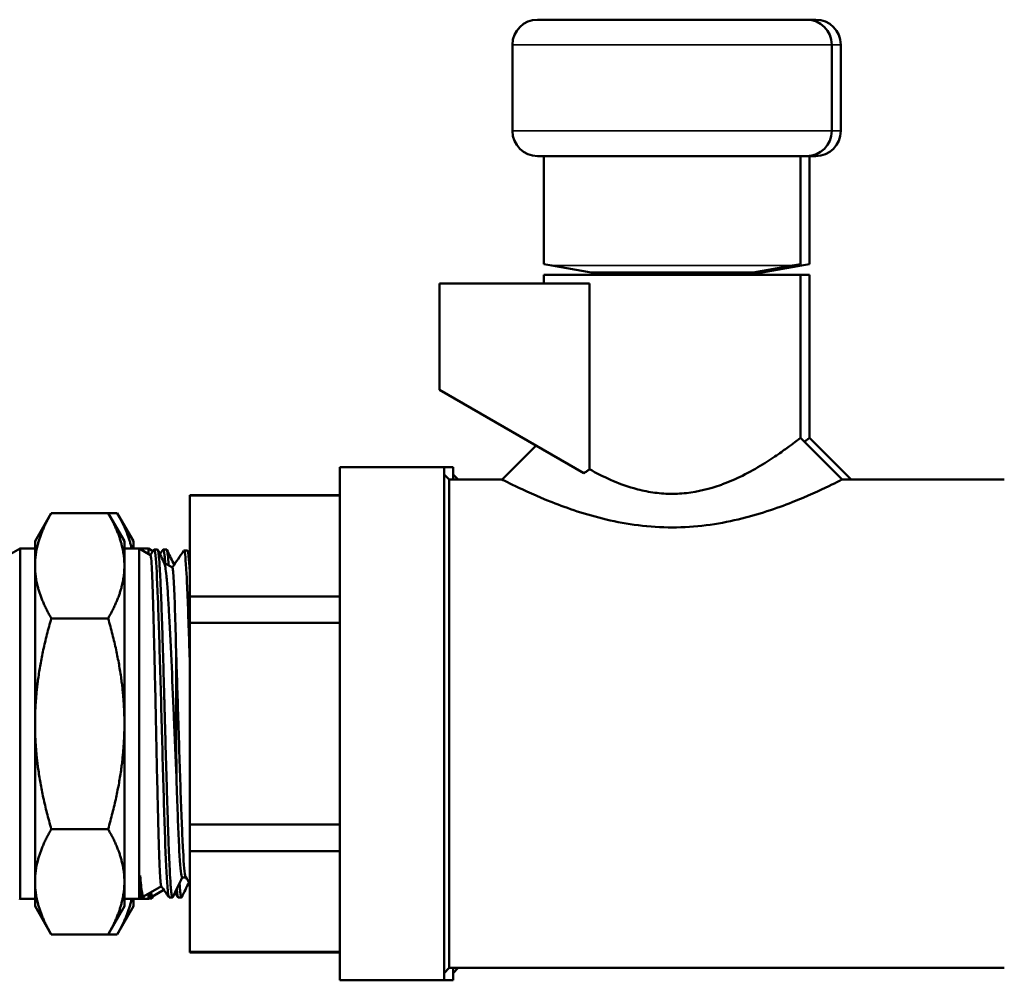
# Model space of a CAD drawing. Header units: inches. Extents: x 0 to 136, y 2 to 86.
# Tile 19 of 144: x 44.52 to 46.88, y 12.99 to 15.29. Entities that reach past the tile are written whole.
import ezdxf

# ---------------------------------------------------------------- set-up
doc = ezdxf.new("R2010")
doc.units = ezdxf.units.IN
doc.header["$LTSCALE"] = 4
doc.header["$MEASUREMENT"] = 0
doc.layers.add('Visible (ANSI)', color=7, linetype='Continuous', lineweight=50)
doc.layers.add('Visible Narrow (ANSI)', color=7, linetype='Continuous', lineweight=35)

msp = doc.modelspace()

# ---------------------------------------------------------------- linework, layer by layer
at = {"layer": 'Visible (ANSI)'}
for p, q in [((46.4109, 15.2931), (45.7659, 15.2931)), ((46.4326, 15.2931), (46.4109, 15.2931)), ((45.7059, 15.2331), (45.7059, 15.0263)), ((46.4709, 15.2331), (46.4709, 15.0263)), ((46.4926, 15.2331), (46.4926, 15.0263)), ((45.7659, 14.9663), (46.4109, 14.9663)), ((45.7809, 14.7069), (45.7809, 14.9663)), ((46.3959, 14.7069), (46.3959, 14.9663)), ((46.4109, 14.9663), (46.4326, 14.9663)), ((46.4176, 14.7069), (46.4176, 14.9663)), ((45.7809, 14.7069), (45.8, 14.7036)), ((45.8943, 14.6869), (45.8, 14.7036)), ((46.3769, 14.7036), (46.2825, 14.6869)), ((46.3986, 14.7036), (46.3042, 14.6869)), ((46.3769, 14.7036), (46.3959, 14.7069)), ((46.3986, 14.7036), (46.4176, 14.7069)), ((45.7809, 14.6811), (46.3959, 14.6811)), ((45.7809, 14.6811), (45.7809, 14.6605)), ((46.2825, 14.6869), (45.8943, 14.6869)), ((45.927, 14.6811), (45.8943, 14.6869)), ((45.9352, 14.6869), (45.9352, 14.6836)), ((45.9407, 14.6811), (45.9352, 14.6836)), ((46.0464, 14.6869), (45.9899, 14.6811)), ((46.1235, 14.6869), (46.0669, 14.6811)), ((46.2361, 14.6811), (46.2417, 14.6851)), ((46.2417, 14.6869), (46.2417, 14.6851)), ((46.2825, 14.6869), (46.2498, 14.6811)), ((46.2578, 14.6811), (46.2604, 14.683)), ((46.3042, 14.6869), (46.2715, 14.6811)), ((46.3042, 14.6869), (46.2825, 14.6869)), ((46.3959, 14.6811), (46.4176, 14.6811)), ((46.3959, 14.6811), (46.3959, 14.2907)), ((46.4176, 14.6811), (46.4176, 14.2907)), ((45.5309, 14.6605), (45.8908, 14.6605)), ((45.5309, 14.4057), (45.5309, 14.6605)), ((45.8908, 14.6605), (45.8908, 14.2154)), ((45.5309, 14.4057), (45.8769, 14.206)), ((46.3959, 14.2907), (46.4959, 14.1907)), ((46.4176, 14.2907), (46.5176, 14.1907)), ((45.6809, 14.1907), (45.7623, 14.2721)), ((45.2922, 12.9903), (45.2922, 14.2203)), ((45.2922, 14.2203), (45.5422, 14.2203)), ((45.5422, 14.2203), (45.5639, 14.2203)), ((45.5422, 12.9903), (45.5422, 14.2203)), ((45.5639, 14.1907), (45.5639, 14.2203)), ((45.5544, 14.1907), (45.5422, 14.203)), ((45.5544, 13.0199), (45.5544, 14.1907)), ((45.5544, 14.1907), (45.6809, 14.1907)), ((45.5761, 14.1907), (45.5639, 14.203)), ((46.4959, 14.1907), (46.8847, 14.1907)), ((44.9322, 14.1522), (44.9322, 14.1534)), ((44.9322, 14.1534), (45.2922, 14.1534)), ((44.9322, 13.9106), (44.9322, 14.1522)), ((44.9322, 14.1522), (45.2922, 14.1522)), ((44.5615, 14.0428), (44.6006, 14.1105)), ((44.6006, 14.1105), (44.7367, 14.1105)), ((44.7758, 14.0428), (44.7367, 14.1105)), ((44.7367, 14.1105), (44.7584, 14.1105)), ((44.7975, 14.0428), (44.7584, 14.1105)), ((44.5615, 14.0428), (44.5615, 13.9842)), ((44.7758, 13.9842), (44.7758, 14.0428)), ((44.7975, 14.0253), (44.7975, 14.0428)), ((44.4983, 14.0094), (44.5258, 14.0253)), ((44.5258, 14.0253), (44.5258, 13.1853)), ((44.5258, 14.0253), (44.5615, 14.0253)), ((44.8115, 14.0253), (44.7758, 14.0253)), ((44.8115, 13.1853), (44.8115, 14.0253)), ((44.8383, 14.0098), (44.8115, 14.0253)), ((44.8332, 14.0253), (44.8115, 14.0253)), ((44.8332, 14.0128), (44.8332, 14.0253)), ((44.8442, 14.0189), (44.8332, 14.0253)), ((44.8381, 14.0099), (44.8468, 14.0227)), ((44.8552, 14.0228), (44.8472, 14.0231)), ((44.861, 14.0116), (44.8685, 14.0227)), ((44.8769, 14.0228), (44.8689, 14.0231)), ((44.9266, 14.0206), (44.9187, 14.0209)), ((44.8493, 14.016), (44.8493, 14.016)), ((44.9227, 13.9951), (44.9227, 13.9951)), ((44.5615, 13.9842), (44.5615, 13.6053)), ((44.7758, 13.6053), (44.7758, 13.9842)), ((44.8907, 13.9796), (44.871, 13.991)), ((44.8966, 13.9887), (44.8927, 13.991)), ((44.9322, 13.8469), (44.9322, 13.9106)), ((45.2922, 13.9106), (44.9322, 13.9106)), ((44.6006, 13.8579), (44.7367, 13.8579)), ((44.9322, 13.3637), (44.9322, 13.8469)), ((44.9322, 13.8469), (45.2922, 13.8469)), ((44.5615, 13.6053), (44.5615, 13.2264)), ((44.7758, 13.2264), (44.7758, 13.6053)), ((44.9322, 13.3), (44.9322, 13.3637)), ((45.2922, 13.3637), (44.9322, 13.3637)), ((44.6006, 13.3527), (44.7367, 13.3527)), ((44.9322, 13.0584), (44.9322, 13.3)), ((44.9322, 13.3), (45.2922, 13.3)), ((44.8136, 13.2418), (44.8136, 13.1865)), ((44.5615, 13.2264), (44.5615, 13.1678)), ((44.7758, 13.1678), (44.7758, 13.2264)), ((44.8643, 13.2158), (44.8216, 13.1911)), ((44.9142, 13.237), (44.9229, 13.237)), ((44.8332, 13.1853), (44.8332, 13.1978)), ((44.8353, 13.199), (44.8353, 13.1865)), ((44.8704, 13.2068), (44.8433, 13.1911)), ((44.5238, 13.1865), (44.5258, 13.1853)), ((44.5258, 13.1853), (44.5615, 13.1853)), ((44.8115, 13.1853), (44.7758, 13.1853)), ((44.7975, 13.1678), (44.7975, 13.1853)), ((44.8136, 13.1865), (44.8115, 13.1853)), ((44.8332, 13.1853), (44.8115, 13.1853)), ((44.8195, 13.1867), (44.8136, 13.1865)), ((44.8221, 13.1914), (44.8201, 13.1873)), ((44.8353, 13.1865), (44.8332, 13.1853)), ((44.8412, 13.1867), (44.8353, 13.1865)), ((44.8438, 13.1914), (44.8418, 13.1873)), ((44.8909, 13.1889), (44.883, 13.1886)), ((44.9126, 13.1889), (44.9046, 13.1886)), ((44.5615, 13.1678), (44.6006, 13.1001)), ((44.7758, 13.1678), (44.7367, 13.1001)), ((44.7975, 13.1678), (44.7584, 13.1001)), ((44.6006, 13.1001), (44.7367, 13.1001)), ((44.7367, 13.1001), (44.7584, 13.1001)), ((44.9322, 13.0572), (44.9322, 13.0584)), ((45.2922, 13.0584), (44.9322, 13.0584)), ((44.9322, 13.0572), (45.2922, 13.0572)), ((45.5544, 13.0199), (45.5422, 13.0076)), ((45.5544, 13.0199), (46.8847, 13.0199)), ((45.5639, 12.9903), (45.5639, 13.0199)), ((45.5761, 13.0199), (45.5639, 13.0076)), ((45.2922, 12.9903), (45.5422, 12.9903)), ((45.5422, 12.9903), (45.5639, 12.9903))]:
    msp.add_line(p, q, dxfattribs=at)
for centre, start, end in [((45.7659, 15.2331), 90, 180), ((46.4109, 15.2331), 0, 90), ((46.4326, 15.2331), 0, 90), ((45.7659, 15.0263), 180, 270), ((46.4109, 15.0263), 270, 0), ((46.4326, 15.0263), 270, 0)]:
    msp.add_arc(centre, 0.06, start, end, dxfattribs=at)
for points, knots in [([(45.9352, 14.6836), (45.9352, 14.6836), (45.939, 14.684), (45.9521, 14.6853), (45.9593, 14.6861), (45.9675, 14.6869)], [1.1763598, 1.1763598, 1.1763598, 1.1763598, 1.3229404, 1.3229404, 1.4225826, 1.4225826, 1.4225826, 1.4225826]), ([(46.2024, 14.6869), (46.2007, 14.6867), (46.199, 14.6866), (46.1837, 14.685), (46.1666, 14.6832), (46.1474, 14.6812), (46.147, 14.6812), (46.1465, 14.6811)], [2.6257514, 2.6257514, 2.6257514, 2.6257514, 2.6447147, 2.6447147, 2.7911848, 2.7911848, 2.7947924, 2.7947924, 2.7947924, 2.7947924]), ([(46.2063, 14.6811), (46.2159, 14.6822), (46.2241, 14.6831), (46.2378, 14.6847), (46.2417, 14.6851), (46.2417, 14.6851)], [2.0945859, 2.0945859, 2.0945859, 2.0945859, 2.2061308, 2.2061308, 2.3527195, 2.3527195, 2.3527195, 2.3527195]), ([(45.8908, 14.2154), (45.9221, 14.1976), (45.958, 14.1807), (46.0096, 14.166), (46.023, 14.1629), (46.0506, 14.1584), (46.0647, 14.157), (46.0937, 14.1561), (46.1084, 14.1568), (46.1514, 14.1615), (46.1787, 14.1684), (46.2059, 14.178), (46.2078, 14.1787), (46.2263, 14.1855), (46.2421, 14.1926), (46.2744, 14.2086), (46.2905, 14.2178), (46.3193, 14.2355), (46.3321, 14.2439), (46.3533, 14.2585), (46.3621, 14.265), (46.3712, 14.2718), (46.3728, 14.273), (46.3805, 14.2787), (46.3854, 14.2824), (46.3906, 14.2865), (46.392, 14.2876), (46.395, 14.2899), (46.3959, 14.2907), (46.3959, 14.2907)], [0.000248, 0.000248, 0.000248, 0.000248, 0.3393, 0.3393, 0.453679, 0.453679, 0.569187, 0.569187, 0.688827, 0.688827, 0.923804, 0.923804, 0.940802, 0.940802, 1.096738, 1.096738, 1.279916, 1.279916, 1.455922, 1.455922, 1.612169, 1.612169, 1.647234, 1.647234, 1.784031, 1.784031, 1.848946, 1.848946, 1.959602, 1.959602, 1.959602, 1.959602]), ([(46.4054, 14.2812), (46.4074, 14.2827), (46.4091, 14.284), (46.4123, 14.2865), (46.4137, 14.2876), (46.4167, 14.2899), (46.4176, 14.2907), (46.4176, 14.2907)], [1.7265308, 1.7265308, 1.7265308, 1.7265308, 1.7840312, 1.7840312, 1.8489459, 1.8489459, 1.9596019, 1.9596019, 1.9596019, 1.9596019]), ([(45.8769, 14.206), (45.8792, 14.2076), (45.8816, 14.2092), (45.8862, 14.2123), (45.8885, 14.2139), (45.8908, 14.2154)], [-0.04304094, -0.04304094, -0.04304094, -0.04304094, -0.02159299, -0.02159299, -0.00025905, -0.00025905, -0.00025905, -0.00025905]), ([(46.4959, 14.1907), (46.4959, 14.1907), (46.4848, 14.1849), (46.4639, 14.1749), (46.443, 14.1648), (46.4128, 14.1509), (46.3761, 14.1363), (46.3393, 14.1217), (46.2954, 14.1066), (46.2467, 14.0951), (46.198, 14.0835), (46.1436, 14.076), (46.089, 14.076), (46.0344, 14.076), (45.9798, 14.0833), (45.9308, 14.0949), (45.8818, 14.1065), (45.8377, 14.1217), (45.801, 14.1362), (45.7642, 14.1507), (45.7339, 14.1648), (45.7133, 14.1747), (45.6926, 14.1847), (45.681, 14.1907), (45.6809, 14.1907), (45.6809, 14.1907), (45.6809, 14.1907), (45.6809, 14.1907)], [-1, -1, -1, -1, -0.9375, -0.9375, -0.9375, -0.875, -0.875, -0.875, -0.8125, -0.8125, -0.8125, -0.75, -0.75, -0.75, -0.6875, -0.6875, -0.6875, -0.625, -0.625, -0.625, -0.5625, -0.5625, -0.5625, -0.5, -0.5, -0.5, -0.4998124, -0.4998124, -0.4998124, -0.4998124]), ([(44.8915, 13.1895), (44.8914, 13.1893), (44.8913, 13.1892), (44.8912, 13.189), (44.8909, 13.1887), (44.8906, 13.1889), (44.8903, 13.1895), (44.8896, 13.1909), (44.889, 13.1941), (44.8883, 13.1994), (44.888, 13.202), (44.8877, 13.2052), (44.8874, 13.2088), (44.887, 13.2123), (44.8867, 13.2164), (44.8864, 13.2209), (44.8858, 13.2299), (44.8851, 13.2406), (44.8845, 13.2532), (44.8842, 13.2595), (44.8839, 13.2663), (44.8835, 13.2734), (44.8832, 13.2805), (44.8829, 13.2879), (44.8826, 13.2958), (44.8819, 13.3114), (44.8813, 13.3284), (44.8806, 13.347), (44.8803, 13.3562), (44.88, 13.3658), (44.8797, 13.3756), (44.8794, 13.3854), (44.8791, 13.3955), (44.8787, 13.4057), (44.8781, 13.4262), (44.8775, 13.4476), (44.8768, 13.4699), (44.8765, 13.4811), (44.8761, 13.4925), (44.8758, 13.5039), (44.8755, 13.5153), (44.8752, 13.5267), (44.8749, 13.5383), (44.8742, 13.5613), (44.8736, 13.5847), (44.873, 13.6083), (44.8727, 13.6201), (44.8723, 13.6319), (44.872, 13.6436), (44.8717, 13.6553), (44.8714, 13.6669), (44.871, 13.6785), (44.8704, 13.7015), (44.8698, 13.7241), (44.8691, 13.7463), (44.8688, 13.7574), (44.8685, 13.7684), (44.8682, 13.7791), (44.8679, 13.7898), (44.8675, 13.8002), (44.8672, 13.8104), (44.8666, 13.8308), (44.8659, 13.8501), (44.8653, 13.8685), (44.865, 13.8776), (44.8646, 13.8865), (44.8643, 13.895), (44.864, 13.9035), (44.8637, 13.9115), (44.8634, 13.9192), (44.8627, 13.9346), (44.8621, 13.9486), (44.8615, 13.9609), (44.8611, 13.9671), (44.8608, 13.9729), (44.8605, 13.9782), (44.8602, 13.9835), (44.8598, 13.9883), (44.8595, 13.9927), (44.8589, 14.0014), (44.8582, 14.0083), (44.8576, 14.0133), (44.8573, 14.0158), (44.857, 14.0178), (44.8567, 14.0193), (44.8563, 14.0209), (44.856, 14.0219), (44.8557, 14.0224), (44.8555, 14.0227), (44.8554, 14.0228), (44.8552, 14.0228)], [0.84116821, 0.84116821, 0.84116821, 0.84116821, 0.84179687, 0.84179687, 0.84179687, 0.84375, 0.84375, 0.84375, 0.84765625, 0.84765625, 0.84765625, 0.84960937, 0.84960937, 0.84960937, 0.8515625, 0.8515625, 0.8515625, 0.85546875, 0.85546875, 0.85546875, 0.85742187, 0.85742187, 0.85742187, 0.859375, 0.859375, 0.859375, 0.86328125, 0.86328125, 0.86328125, 0.86523437, 0.86523437, 0.86523437, 0.8671875, 0.8671875, 0.8671875, 0.87109375, 0.87109375, 0.87109375, 0.87304687, 0.87304687, 0.87304687, 0.875, 0.875, 0.875, 0.87890625, 0.87890625, 0.87890625, 0.88085937, 0.88085937, 0.88085937, 0.8828125, 0.8828125, 0.8828125, 0.88671875, 0.88671875, 0.88671875, 0.88867187, 0.88867187, 0.88867187, 0.890625, 0.890625, 0.890625, 0.89453125, 0.89453125, 0.89453125, 0.89648437, 0.89648437, 0.89648437, 0.8984375, 0.8984375, 0.8984375, 0.90234375, 0.90234375, 0.90234375, 0.90429687, 0.90429687, 0.90429687, 0.90625, 0.90625, 0.90625, 0.91015625, 0.91015625, 0.91015625, 0.91210937, 0.91210937, 0.91210937, 0.9140625, 0.9140625, 0.9140625, 0.91509231, 0.91509231, 0.91509231, 0.91509231]), ([(44.8818, 13.9847), (44.8816, 13.9875), (44.8814, 13.9902), (44.8812, 13.9927), (44.8806, 14.0014), (44.8799, 14.0083), (44.8793, 14.0133), (44.879, 14.0158), (44.8787, 14.0178), (44.8783, 14.0193), (44.878, 14.0209), (44.8777, 14.0219), (44.8774, 14.0224), (44.8772, 14.0227), (44.8771, 14.0228), (44.8769, 14.0228)], [0.905135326, 0.905135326, 0.905135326, 0.905135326, 0.90625, 0.90625, 0.90625, 0.91015625, 0.91015625, 0.91015625, 0.912109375, 0.912109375, 0.912109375, 0.9140625, 0.9140625, 0.9140625, 0.915092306, 0.915092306, 0.915092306, 0.915092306]), ([(44.9322, 13.9717), (44.9317, 13.9802), (44.9312, 13.9877), (44.9307, 13.9941), (44.9304, 13.9982), (44.9301, 14.0019), (44.9297, 14.0051), (44.9294, 14.0083), (44.9291, 14.011), (44.9288, 14.0132), (44.9281, 14.0176), (44.9275, 14.02), (44.9268, 14.0205), (44.9268, 14.0206), (44.9267, 14.0206), (44.9266, 14.0206)], [0.75869332, 0.75869332, 0.75869332, 0.75869332, 0.76171875, 0.76171875, 0.76171875, 0.76367187, 0.76367187, 0.76367187, 0.765625, 0.765625, 0.765625, 0.76953125, 0.76953125, 0.76953125, 0.76997333, 0.76997333, 0.76997333, 0.76997333]), ([(44.8641, 13.216), (44.8639, 13.2164), (44.8637, 13.2172), (44.8629, 13.2215), (44.8623, 13.2269), (44.8612, 13.2424), (44.8607, 13.2523), (44.8591, 13.2893), (44.858, 13.3233), (44.8564, 13.3836), (44.8559, 13.4044), (44.8542, 13.473), (44.8531, 13.524), (44.8509, 13.6292), (44.8498, 13.6822), (44.8481, 13.7565), (44.8476, 13.7798), (44.846, 13.8484), (44.8449, 13.8893), (44.8427, 13.9556), (44.8416, 13.9802), (44.8397, 14.0044), (44.839, 14.0094), (44.8383, 14.0098)], [-6.290574, -6.290574, -6.290574, -6.290574, -6.20431, -6.20431, -6.005377, -6.005377, -5.812702, -5.812702, -5.40714, -5.40714, -5.21525, -5.21525, -4.80648, -4.80648, -4.398826, -4.398826, -4.204036, -4.204036, -3.794617, -3.794617, -3.384564, -3.384564, -3.111649, -3.111649, -3.111649, -3.111649]), ([(44.8714, 13.99), (44.8731, 13.9866), (44.8748, 13.9763), (44.8775, 13.9497), (44.8785, 13.9378), (44.8805, 13.9101), (44.8815, 13.8941), (44.8845, 13.8418), (44.8865, 13.8012), (44.8903, 13.7151), (44.8922, 13.6707), (44.8962, 13.5762), (44.8981, 13.5271), (44.9003, 13.4809)], [-1.783125, -1.783125, -1.783125, -1.783125, -1.46282, -1.46282, -1.277901, -1.277901, -1.089488, -1.089488, -0.722278, -0.722278, -0.37739, -0.37739, 0, 0, 0, 0]), ([(44.8997, 13.7791), (44.8988, 13.8154), (44.8979, 13.8483), (44.896, 13.9059), (44.895, 13.9297), (44.893, 13.9675), (44.8919, 13.9785), (44.8907, 13.9796), (44.8907, 13.9796), (44.8907, 13.9796)], [-10.493921, -10.493921, -10.493921, -10.493921, -10.176194, -10.176194, -9.844364, -9.844364, -9.456782, -9.456782, -9.44912, -9.44912, -9.44912, -9.44912]), ([(44.8997, 13.7791), (44.9014, 13.7297), (44.9031, 13.6743), (44.9068, 13.5564), (44.9087, 13.4941), (44.9125, 13.3836), (44.9144, 13.3357), (44.9182, 13.266), (44.9201, 13.2444), (44.9222, 13.238), (44.9224, 13.2376), (44.9226, 13.2373)], [0.28170102, 0.28170102, 0.28170102, 0.28170102, 0.28813277, 0.28813277, 0.29525144, 0.29525144, 0.30237012, 0.30237012, 0.30948879, 0.30948879, 0.3101683, 0.3101683, 0.3101683, 0.3101683]), ([(44.9003, 13.4809), (44.9003, 13.5045), (44.9002, 13.5289), (44.9001, 13.5797), (44.9, 13.6061), (44.8999, 13.6569), (44.9, 13.6812), (44.8999, 13.7306), (44.8998, 13.7555), (44.8997, 13.7791)], [-0.7841534, -0.7841534, -0.7841534, -0.7841534, -0.5918994, -0.5918994, -0.390651, -0.390651, -0.2036616, -0.2036616, 0, 0, 0, 0]), ([(44.9003, 13.4809), (44.9007, 13.4665), (44.9012, 13.4525), (44.9036, 13.3836), (44.9055, 13.3357), (44.9093, 13.266), (44.9112, 13.2444), (44.9135, 13.2375), (44.9138, 13.237), (44.9142, 13.237)], [0.29349527, 0.29349527, 0.29349527, 0.29349527, 0.29525144, 0.29525144, 0.30237012, 0.30237012, 0.30948879, 0.30948879, 0.31080714, 0.31080714, 0.31080714, 0.31080714]), ([(44.8136, 13.2418), (44.8143, 13.2329), (44.815, 13.2251), (44.8164, 13.2111), (44.8172, 13.2052), (44.8192, 13.1937), (44.8204, 13.1904), (44.8216, 13.1911)], [-5.5866113, -5.5866113, -5.5866113, -5.5866113, -5.4433927, -5.4433927, -5.2866175, -5.2866175, -5.0327976, -5.0327976, -5.0327976, -5.0327976]), ([(44.8201, 13.1873), (44.8198, 13.1868), (44.8196, 13.1866), (44.8193, 13.1867), (44.8186, 13.1871), (44.818, 13.1894), (44.8174, 13.1936), (44.8171, 13.1957), (44.8168, 13.1984), (44.8164, 13.2015), (44.8161, 13.2046), (44.8158, 13.2082), (44.8155, 13.2122), (44.8149, 13.2203), (44.8142, 13.2302), (44.8136, 13.2418)], [0.98662483, 0.98662483, 0.98662483, 0.98662483, 0.98828125, 0.98828125, 0.98828125, 0.9921875, 0.9921875, 0.9921875, 0.99414062, 0.99414062, 0.99414062, 0.99609375, 0.99609375, 0.99609375, 1, 1, 1, 1]), ([(44.9132, 13.1895), (44.9131, 13.1893), (44.913, 13.1892), (44.9129, 13.189), (44.9126, 13.1887), (44.9123, 13.1889), (44.912, 13.1895), (44.9113, 13.1909), (44.9107, 13.1941), (44.91, 13.1994), (44.9097, 13.202), (44.9094, 13.2052), (44.909, 13.2088), (44.9087, 13.2123), (44.9084, 13.2164), (44.9081, 13.2209), (44.908, 13.2217), (44.908, 13.2225), (44.9079, 13.2233)], [0.84116821, 0.84116821, 0.84116821, 0.84116821, 0.84179687, 0.84179687, 0.84179687, 0.84375, 0.84375, 0.84375, 0.84765625, 0.84765625, 0.84765625, 0.84960937, 0.84960937, 0.84960937, 0.8515625, 0.8515625, 0.8515625, 0.85190941, 0.85190941, 0.85190941, 0.85190941]), ([(44.8418, 13.1873), (44.8415, 13.1868), (44.8413, 13.1866), (44.841, 13.1867), (44.8403, 13.1871), (44.8397, 13.1894), (44.8391, 13.1936), (44.8388, 13.1956), (44.8385, 13.1979), (44.8382, 13.2007)], [0.986624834, 0.986624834, 0.986624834, 0.986624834, 0.98828125, 0.98828125, 0.98828125, 0.9921875, 0.9921875, 0.9921875, 0.993981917, 0.993981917, 0.993981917, 0.993981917]), ([(44.8395, 13.2015), (44.8396, 13.2012), (44.8396, 13.201), (44.8408, 13.1937), (44.8421, 13.1904), (44.8433, 13.1911)], [-5.2941262, -5.2941262, -5.2941262, -5.2941262, -5.2866175, -5.2866175, -5.0327976, -5.0327976, -5.0327976, -5.0327976])]:
    msp.add_open_spline(points, degree=3, knots=knots, dxfattribs=at)
for points in [[(46.3959, 14.2907), (46.3959, 14.2907), (46.3959, 14.2907), (46.3959, 14.2907)], [(46.4176, 14.2907), (46.4176, 14.2907), (46.4176, 14.2907), (46.4176, 14.2907)], [(44.8468, 14.0227), (44.8479, 14.0244), (44.8491, 14.0196), (44.8502, 14.0085)], [(44.8558, 14.0222), (44.861, 14.0115), (44.8662, 14.0007), (44.8714, 13.99)], [(44.8685, 14.0227), (44.8696, 14.0244), (44.8708, 14.0196), (44.8719, 14.0085)], [(44.8775, 14.0222), (44.8827, 14.0115), (44.8879, 14.0007), (44.8931, 13.99)], [(44.8905, 13.9797), (44.8997, 13.9933), (44.909, 14.0069), (44.9182, 14.0205)], [(44.9182, 14.0205), (44.9185, 14.0209), (44.9187, 14.0209), (44.9189, 14.0207)], [(44.9189, 14.0207), (44.9209, 14.0189), (44.9228, 13.9993), (44.9247, 13.9641)], [(44.9273, 14.0198), (44.9289, 14.0165), (44.9305, 14.0131), (44.9322, 14.0098)], [(44.8502, 14.0085), (44.8521, 13.9901), (44.8541, 13.9544), (44.856, 13.9057)], [(44.8719, 14.0085), (44.8725, 14.0035), (44.873, 13.9971), (44.8735, 13.9895)], [(44.8931, 13.99), (44.8936, 13.9891), (44.8941, 13.9876), (44.8945, 13.9856)], [(44.9247, 13.9641), (44.9266, 13.9289), (44.9285, 13.8782), (44.9304, 13.8184)], [(44.856, 13.9057), (44.8579, 13.857), (44.8598, 13.7954), (44.8617, 13.7284)], [(44.9304, 13.8184), (44.931, 13.7998), (44.9316, 13.7804), (44.9322, 13.7603)], [(44.8617, 13.7284), (44.8636, 13.6614), (44.8655, 13.5893), (44.8674, 13.5207)], [(44.8674, 13.5207), (44.8693, 13.4521), (44.8712, 13.3873), (44.8731, 13.3342)], [(44.8731, 13.3342), (44.8751, 13.281), (44.877, 13.2397), (44.8789, 13.2151)], [(44.8823, 13.1893), (44.8762, 13.1982), (44.8702, 13.2071), (44.8641, 13.216)], [(44.9145, 13.237), (44.9069, 13.2211), (44.8992, 13.2053), (44.8915, 13.1895)], [(44.9307, 13.2255), (44.9248, 13.2135), (44.919, 13.2015), (44.9132, 13.1895)], [(44.9322, 13.2232), (44.929, 13.2279), (44.9258, 13.2326), (44.9226, 13.2373)], [(44.8789, 13.2151), (44.8802, 13.1976), (44.8816, 13.1887), (44.883, 13.1887)], [(44.904, 13.1893), (44.9015, 13.1929), (44.8991, 13.1965), (44.8967, 13.2001)], [(44.9011, 13.2092), (44.9022, 13.1956), (44.9034, 13.1887), (44.9046, 13.1887)]]:
    msp.add_open_spline(points, degree=3, dxfattribs=at)
for points, weights in [([(44.6006, 14.1105), (44.5615, 14.0428), (44.5615, 13.9842)], [1.39426173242, 1.50210825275, 1.50210825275]), ([(44.7758, 13.9842), (44.7758, 14.0428), (44.7367, 14.1105)], [1.50210825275, 1.50210825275, 1.39426173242]), ([(44.7931, 14.0253), (44.7846, 14.0652), (44.7584, 14.1105)], [1.48907204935, 1.46461279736, 1.39426173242]), ([(44.5615, 13.9842), (44.5615, 13.9256), (44.6006, 13.8579)], [1.50210825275, 1.50210825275, 1.39426173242]), ([(44.7367, 13.8579), (44.7758, 13.9256), (44.7758, 13.9842)], [1.39426173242, 1.50210825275, 1.50210825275]), ([(44.5615, 13.6053), (44.5615, 13.7225), (44.6006, 13.8579)], [1.50210825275, 1.50210825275, 1.39426173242]), ([(44.7758, 13.6053), (44.7758, 13.7225), (44.7367, 13.8579)], [1.50210825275, 1.50210825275, 1.39426173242]), ([(44.6006, 13.3527), (44.5615, 13.4881), (44.5615, 13.6053)], [1.39426173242, 1.50210825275, 1.50210825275]), ([(44.7367, 13.3527), (44.7758, 13.4881), (44.7758, 13.6053)], [1.39426173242, 1.50210825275, 1.50210825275]), ([(44.6006, 13.3527), (44.5615, 13.285), (44.5615, 13.2264)], [1.39426173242, 1.50210825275, 1.50210825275]), ([(44.7758, 13.2264), (44.7758, 13.285), (44.7367, 13.3527)], [1.50210825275, 1.50210825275, 1.39426173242]), ([(44.5615, 13.2264), (44.5615, 13.1678), (44.6006, 13.1001)], [1.50210825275, 1.50210825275, 1.39426173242]), ([(44.7367, 13.1001), (44.7758, 13.1678), (44.7758, 13.2264)], [1.39426173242, 1.50210825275, 1.50210825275]), ([(44.7584, 13.1001), (44.7846, 13.1454), (44.7931, 13.1853)], [1.39426173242, 1.46461279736, 1.48907204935])]:
    msp.add_rational_spline(points, weights, degree=2, dxfattribs=at)
at = {"layer": 'Visible Narrow (ANSI)'}
for p, q in [((46.4709, 15.2331), (45.7059, 15.2331)), ((46.4926, 15.2331), (46.4709, 15.2331)), ((45.7059, 15.0263), (46.4709, 15.0263)), ((46.4709, 15.0263), (46.4926, 15.0263)), ((45.8, 14.7036), (46.3769, 14.7036)), ((46.3769, 14.7036), (46.3986, 14.7036)), ((46.4959, 14.1907), (46.3959, 14.2907)), ((46.5176, 14.1907), (46.4176, 14.2907))]:
    msp.add_line(p, q, dxfattribs=at)

doc.saveas('drawing.dxf')
